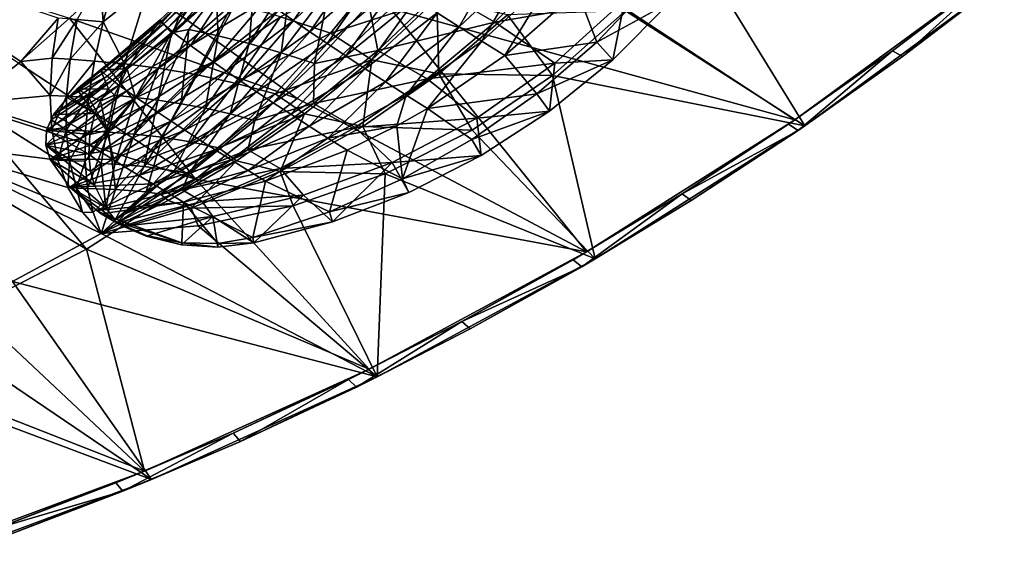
# Model space of a CAD drawing. Header units: metres. Extents: x -1651 to 0, y -1070 to 0.
# Tile 71 of 113: x -281 to 0, y -1017 to -862. Entities that reach past the tile are written whole.
import ezdxf

# ---------------------------------------------------------------- set-up
doc = ezdxf.new("R2010")
doc.units = ezdxf.units.M

msp = doc.modelspace()

# ---------------------------------------------------------------- linework, layer by layer
at = {"layer": 'None'}
for points in [[(-174.997589, -858.442993, -3), (-151.012009, -830.295898, -3), (-59.714558, -890.204834, -3)], [(-59.714558, -890.204834, -3), (-151.012009, -830.295898, -3), (-3, -848.547241, -3)], [(-108.071251, -859.15094), (-56.930256, -891.935608), (-89.866814, -838.217163)], [(-56.930256, -891.935608), (0, -850), (-89.866814, -838.217163)], [(-266.567352, -861.237793, -103.76001), (-281.171082, -873.981567, -103.718391), (-331.571777, -840.637573, -204.657486)], [(-329.35321, -841.471313, -195.074982), (-280.495087, -873.557129, -97.537491), (-269.824982, -861.193176, -101.684715)], [(-280.495087, -873.557129, -97.537491), (-329.35321, -841.471313, -195.074982), (-295.580017, -885.387817, -97.537491)], [(-201.614578, -884.115967, -3), (-266.567352, -861.237793, -103.76001), (-252.555298, -847.828186, -103.796143)], [(-174.997589, -858.442993, -3), (-201.614578, -884.115967, -3), (-252.555298, -847.828186, -103.796143)], [(-206.418121, -860.82019, 7.322062), (-192.171997, -865.495239, 24.172157), (-176.777924, -846.436462, 27.906801)], [(-192.171997, -865.495239, 24.172157), (-161.786331, -855.729248, 44.650078), (-176.777924, -846.436462, 27.906801)], [(-257.872986, -849.788635, -82.656059), (-264.404358, -861.550781, -83.513397), (-256.949768, -862.238525, -64.854446)], [(-253.707901, -850.321106, -72.167458), (-257.872986, -849.788635, -82.656059), (-256.949768, -862.238525, -64.854446)], [(-253.707901, -850.321106, -72.167458), (-256.949768, -862.238525, -64.854446), (-243.985794, -851.840149, -51.256886)], [(-59.714558, -890.204834, -3), (-3, -848.547241, -3), (-31.883169, -870.517822, -45)], [(0, -850), (-56.930256, -891.935608), (-28.991312, -872.116699, -45)], [(-31.883169, -870.517822, -45), (-3, -848.547241, -3), (-3, -848.547241, -45)], [(-28.991312, -872.116699, -45), (-31.883169, -870.517822, -45), (-3, -848.547241, -45)], [(0, -850, -45), (-28.991312, -872.116699, -45), (-3, -848.547241, -45)], [(0, -850, -45), (0, -850), (-28.991312, -872.116699, -45)], [(-243.985794, -851.840149, -51.256886), (-256.949768, -862.238525, -64.854446), (-250.93367, -874.241943, -40.487617)], [(-232.654251, -854.045471, -30.773996), (-243.985794, -851.840149, -51.256886), (-250.93367, -874.241943, -40.487617)], [(-250.93367, -874.241943, -40.487617), (-241.19397, -875.498169, -24.295744), (-232.654251, -854.045471, -30.773996)], [(-241.19397, -875.498169, -24.295744), (-220.023712, -857.018005, -11.118188), (-232.654251, -854.045471, -30.773996)], [(-180.406342, -873.117859, 37.857861), (-161.786331, -855.729248, 44.650078), (-192.171997, -865.495239, 24.172157)], [(-161.786331, -855.729248, 44.650078), (-180.406342, -873.117859, 37.857861), (-161.301987, -877.103149, 39.947395)], [(-141.631668, -860.202332, 46.207027), (-161.786331, -855.729248, 44.650078), (-161.301987, -877.103149, 39.947395)], [(-241.19397, -875.498169, -24.295744), (-230.55278, -877.287048, -8.677725), (-220.023712, -857.018005, -11.118188)], [(-230.55278, -877.287048, -8.677725), (-206.418121, -860.82019, 7.322062), (-220.023712, -857.018005, -11.118188)], [(-201.614578, -884.115967, -3), (-174.997589, -858.442993, -3), (-119.17688, -927.836243, -3)], [(-119.17688, -927.836243, -3), (-174.997589, -858.442993, -3), (-59.714558, -890.204834, -3)], [(-128.830185, -877.554504), (-108.071251, -859.15094), (-141.631668, -860.202332, 46.207027)], [(-56.930256, -891.935608), (-108.071251, -859.15094), (-128.830185, -877.554504)], [(-230.608215, -907.071106, -3), (-281.171082, -873.981567, -103.718391), (-266.567352, -861.237793, -103.76001)], [(-269.824982, -861.193176, -101.684715), (-280.495087, -873.557129, -97.537491), (-271.497009, -872.63855, -88.777641)], [(-269.824982, -861.193176, -101.684715), (-271.497009, -872.63855, -88.777641), (-264.404358, -861.550781, -83.513397)], [(-264.404358, -861.550781, -83.513397), (-271.497009, -872.63855, -88.777641), (-266.397186, -872.927612, -73.105667)], [(-201.614578, -884.115967, -3), (-230.608215, -907.071106, -3), (-266.567352, -861.237793, -103.76001)], [(-256.949768, -862.238525, -64.854446), (-264.404358, -861.550781, -83.513397), (-266.397186, -872.927612, -73.105667)], [(-230.55278, -877.287048, -8.677725), (-219.349976, -879.692566, 6.003364), (-206.418121, -860.82019, 7.322062)], [(-219.349976, -879.692566, 6.003364), (-192.171997, -865.495239, 24.172157), (-206.418121, -860.82019, 7.322062)], [(-161.301987, -877.103149, 39.947395), (-128.830185, -877.554504), (-141.631668, -860.202332, 46.207027)], [(-256.949768, -862.238525, -64.854446), (-266.397186, -872.927612, -73.105667), (-259.441132, -873.42157, -56.882858)], [(-250.93367, -874.241943, -40.487617), (-256.949768, -862.238525, -64.854446), (-259.441132, -873.42157, -56.882858)], [(-219.349976, -879.692566, 6.003364), (-207.93248, -882.785522, 19.393908), (-192.171997, -865.495239, 24.172157)], [(-207.93248, -882.785522, 19.393908), (-180.406342, -873.117859, 37.857861), (-192.171997, -865.495239, 24.172157)], [(-280.495087, -873.557129, -97.537491), (-272.116272, -883.217407, -75.062843), (-271.497009, -872.63855, -88.777641)], [(-271.497009, -872.63855, -88.777641), (-272.116272, -883.217407, -75.062843), (-266.397186, -872.927612, -73.105667)], [(-266.397186, -872.927612, -73.105667), (-272.116272, -883.217407, -75.062843), (-267.455109, -883.463074, -61.984272)], [(-259.441132, -873.42157, -56.882858), (-266.397186, -872.927612, -73.105667), (-267.455109, -883.463074, -61.984272)], [(-199.569305, -888.512085, 29.764565), (-180.406342, -873.117859, 37.857861), (-207.93248, -882.785522, 19.393908)], [(-180.406342, -873.117859, 37.857861), (-199.569305, -888.512085, 29.764565), (-182.934326, -892.099731, 31.946255)], [(-161.301987, -877.103149, 39.947395), (-180.406342, -873.117859, 37.857861), (-182.934326, -892.099731, 31.946255)], [(-61.532616, -891.442749, -45), (-59.714558, -890.204834, -3), (-31.883169, -870.517822, -45)], [(-58.755444, -893.181824, -45), (-61.532616, -891.442749, -45), (-31.883169, -870.517822, -45)], [(-28.991312, -872.116699, -45), (-58.755444, -893.181824, -45), (-31.883169, -870.517822, -45)], [(-56.930256, -891.935608), (-58.755444, -893.181824, -45), (-28.991312, -872.116699, -45)], [(-296.3367, -886.02478, -103.67112), (-281.171082, -873.981567, -103.718391), (-230.608215, -907.071106, -3)], [(-272.116272, -883.217407, -75.062843), (-280.495087, -873.557129, -97.537491), (-295.580017, -885.387817, -97.537491)], [(-259.441132, -873.42157, -56.882858), (-267.455109, -883.463074, -61.984272), (-261.153015, -883.808655, -48.329975)], [(-250.93367, -874.241943, -40.487617), (-259.441132, -873.42157, -56.882858), (-261.153015, -883.808655, -48.329975)], [(-261.153015, -883.808655, -48.329975), (-255.484695, -893.705383, -28.032541), (-250.93367, -874.241943, -40.487617)], [(-255.484695, -893.705383, -28.032541), (-241.19397, -875.498169, -24.295744), (-250.93367, -874.241943, -40.487617)], [(-255.484695, -893.705383, -28.032541), (-248.098099, -894.277771, -16.820398), (-241.19397, -875.498169, -24.295744)], [(-248.098099, -894.277771, -16.820398), (-230.55278, -877.287048, -8.677725), (-241.19397, -875.498169, -24.295744)], [(-248.098099, -894.277771, -16.820398), (-240.196426, -895.15387, -5.936484), (-230.55278, -877.287048, -8.677725)], [(-240.196426, -895.15387, -5.936484), (-219.349976, -879.692566, 6.003364), (-230.55278, -877.287048, -8.677725)], [(-182.934326, -892.099731, 31.946255), (-151.794937, -893.118652), (-161.301987, -877.103149, 39.947395)], [(-151.794937, -893.118652), (-128.830185, -877.554504), (-161.301987, -877.103149, 39.947395)], [(-128.830185, -877.554504), (-151.794937, -893.118652), (-116.631874, -929.821838)], [(-116.631874, -929.821838), (-56.930256, -891.935608), (-128.830185, -877.554504)], [(-240.196426, -895.15387, -5.936484), (-232.081573, -896.415039, 4.329843), (-219.349976, -879.692566, 6.003364)], [(-232.081573, -896.415039, 4.329843), (-207.93248, -882.785522, 19.393908), (-219.349976, -879.692566, 6.003364)], [(-295.580017, -885.387817, -97.537491), (-271.614105, -892.895874, -60.693802), (-272.116272, -883.217407, -75.062843)], [(-272.116272, -883.217407, -75.062843), (-271.614105, -892.895874, -60.693802), (-267.455109, -883.463074, -61.984272)], [(-267.455109, -883.463074, -61.984272), (-271.614105, -892.895874, -60.693802), (-267.53009, -893.112488, -50.265873)], [(-261.153015, -883.808655, -48.329975), (-267.455109, -883.463074, -61.984272), (-267.53009, -893.112488, -50.265873)], [(-267.53009, -893.112488, -50.265873), (-262.059082, -893.348572, -39.27969), (-261.153015, -883.808655, -48.329975)], [(-262.059082, -893.348572, -39.27969), (-255.484695, -893.705383, -28.032541), (-261.153015, -883.808655, -48.329975)], [(-232.081573, -896.415039, 4.329843), (-224.059006, -898.135803, 13.694159), (-207.93248, -882.785522, 19.393908)], [(-230.608215, -907.071106, -3), (-201.614578, -884.115967, -3), (-119.17688, -927.836243, -3)], [(-224.059006, -898.135803, 13.694159), (-199.569305, -888.512085, 29.764565), (-207.93248, -882.785522, 19.393908)], [(-261.701202, -927.090942, -3), (-312.033752, -897.334045, -103.617935), (-296.3367, -886.02478, -103.67112)], [(-311.169434, -896.478638, -97.537491), (-269.93396, -901.65979, -45.835445), (-295.580017, -885.387817, -97.537491)], [(-230.608215, -907.071106, -3), (-261.701202, -927.090942, -3), (-296.3367, -886.02478, -103.67112)], [(-269.93396, -901.65979, -45.835445), (-271.614105, -892.895874, -60.693802), (-295.580017, -885.387817, -97.537491)], [(-219.004425, -901.88269, 20.585922), (-199.569305, -888.512085, 29.764565), (-224.059006, -898.135803, 13.694159)], [(-199.569305, -888.512085, 29.764565), (-219.004425, -901.88269, 20.585922), (-206.487, -904.95459, 22.339333)], [(-182.934326, -892.099731, 31.946255), (-199.569305, -888.512085, 29.764565), (-206.487, -904.95459, 22.339333)], [(-271.614105, -892.895874, -60.693802), (-269.93396, -901.65979, -45.835445), (-267.53009, -893.112488, -50.265873)], [(-206.487, -904.95459, 22.339333), (-176.579773, -905.582092), (-182.934326, -892.099731, 31.946255)], [(-176.579773, -905.582092), (-151.794937, -893.118652), (-182.934326, -892.099731, 31.946255)], [(-119.17688, -927.836243, -3), (-59.714558, -890.204834, -3), (-91.9105, -911.295349, -45)], [(-116.631874, -929.821838), (-89.25428, -913.168457, -45), (-56.930256, -891.935608)], [(-59.714558, -890.204834, -3), (-61.532616, -891.442749, -45), (-91.9105, -911.295349, -45)], [(-61.532616, -891.442749, -45), (-58.755444, -893.181824, -45), (-91.9105, -911.295349, -45)], [(-89.25428, -913.168457, -45), (-58.755444, -893.181824, -45), (-56.930256, -891.935608)], [(-267.53009, -893.112488, -50.265873), (-269.93396, -901.65979, -45.835445), (-266.585724, -901.849731, -38.07806)], [(-267.53009, -893.112488, -50.265873), (-266.585724, -901.849731, -38.07806), (-262.059082, -893.348572, -39.27969)], [(-266.585724, -901.849731, -38.07806), (-262.143433, -902.007019, -29.825529), (-262.059082, -893.348572, -39.27969)], [(-262.059082, -893.348572, -39.27969), (-262.143433, -902.007019, -29.825529), (-255.484695, -893.705383, -28.032541)], [(-262.143433, -902.007019, -29.825529), (-261.407166, -909.764282, -20.065058), (-255.484695, -893.705383, -28.032541)], [(-261.407166, -909.764282, -20.065058), (-253.472839, -910.030945, -8.619189), (-255.484695, -893.705383, -28.032541)], [(-255.484695, -893.705383, -28.032541), (-253.472839, -910.030945, -8.619189), (-248.098099, -894.277771, -16.820398)], [(-253.472839, -910.030945, -8.619189), (-240.196426, -895.15387, -5.936484), (-248.098099, -894.277771, -16.820398)], [(-240.196426, -895.15387, -5.936484), (-253.472839, -910.030945, -8.619189), (-244.756363, -910.754456, 2.32676)], [(-240.196426, -895.15387, -5.936484), (-244.756363, -910.754456, 2.32676), (-232.081573, -896.415039, 4.329843)], [(-151.794937, -893.118652), (-176.579773, -905.582092), (-116.631874, -929.821838)], [(-58.755444, -893.181824, -45), (-89.25428, -913.168457, -45), (-91.9105, -911.295349, -45)], [(-261.701202, -927.090942, -3), (-294.596497, -943.986816, -3), (-312.033752, -897.334045, -103.617935)], [(-282.868469, -936.306519), (-257.580994, -922.554626), (-311.169434, -896.478638, -97.537491)], [(-311.169434, -896.478638, -97.537491), (-257.580994, -922.554626), (-262.916229, -916.467041, -15.326442)], [(-262.916229, -916.467041, -15.326442), (-267.039154, -909.511475, -30.657257), (-311.169434, -896.478638, -97.537491)], [(-267.039154, -909.511475, -30.657257), (-269.93396, -901.65979, -45.835445), (-311.169434, -896.478638, -97.537491)], [(-244.756363, -910.754456, 2.32676), (-224.059006, -898.135803, 13.694159), (-232.081573, -896.415039, 4.329843)], [(-224.059006, -898.135803, 13.694159), (-244.756363, -910.754456, 2.32676), (-240.586197, -911.41748, 7.193789)], [(-240.586197, -911.41748, 7.193789), (-219.004425, -901.88269, 20.585922), (-224.059006, -898.135803, 13.694159)], [(-269.93396, -901.65979, -45.835445), (-267.039154, -909.511475, -30.657257), (-266.585724, -901.849731, -38.07806)], [(-266.585724, -901.849731, -38.07806), (-267.039154, -909.511475, -30.657257), (-264.604797, -909.664978, -25.552847)], [(-266.585724, -901.849731, -38.07806), (-264.604797, -909.664978, -25.552847), (-262.143433, -902.007019, -29.825529)], [(-264.604797, -909.664978, -25.552847), (-261.407166, -909.764282, -20.065058), (-262.143433, -902.007019, -29.825529)], [(-238.46109, -913.211792, 10.548858), (-219.004425, -901.88269, 20.585922), (-240.586197, -911.41748, 7.193789)], [(-219.004425, -901.88269, 20.585922), (-238.46109, -913.211792, 10.548858), (-231.853775, -915.344482, 11.359825)], [(-206.487, -904.95459, 22.339333), (-219.004425, -901.88269, 20.585922), (-231.853775, -915.344482, 11.359825)], [(-231.853775, -915.344482, 11.359825), (-202.768341, -914.735352), (-206.487, -904.95459, 22.339333)], [(-202.768341, -914.735352), (-176.579773, -905.582092), (-206.487, -904.95459, 22.339333)], [(-176.579773, -905.582092), (-202.768341, -914.735352), (-178.817337, -963.476196)], [(-116.631874, -929.821838), (-176.579773, -905.582092), (-178.817337, -963.476196)], [(-267.039154, -909.511475, -30.657257), (-262.916229, -916.467041, -15.326442), (-264.604797, -909.664978, -25.552847)], [(-264.604797, -909.664978, -25.552847), (-262.916229, -916.467041, -15.326442), (-259.871033, -916.612732, -10.094139)], [(-264.604797, -909.664978, -25.552847), (-259.871033, -916.612732, -10.094139), (-261.407166, -909.764282, -20.065058)], [(-181.101669, -961.260925, -3), (-261.701202, -927.090942, -3), (-230.608215, -907.071106, -3)], [(-119.17688, -927.836243, -3), (-181.101669, -961.260925, -3), (-230.608215, -907.071106, -3)], [(-259.871033, -916.612732, -10.094139), (-253.472839, -910.030945, -8.619189), (-261.407166, -909.764282, -20.065058)], [(-259.871033, -916.612732, -10.094139), (-257.580994, -922.554626), (-253.472839, -910.030945, -8.619189)], [(-253.472839, -910.030945, -8.619189), (-257.580994, -922.554626), (-244.756363, -910.754456, 2.32676)], [(-244.756363, -910.754456, 2.32676), (-257.580994, -922.554626), (-240.586197, -911.41748, 7.193789)], [(-257.580994, -922.554626), (-238.46109, -913.211792, 10.548858), (-240.586197, -911.41748, 7.193789)], [(-119.17688, -927.836243, -3), (-91.9105, -911.295349, -45), (-122.978065, -930.050293, -45)], [(-120.448746, -932.051025, -45), (-122.978065, -930.050293, -45), (-91.9105, -911.295349, -45)], [(-91.9105, -911.295349, -45), (-89.25428, -913.168457, -45), (-120.448746, -932.051025, -45)], [(-231.853775, -915.344482, 11.359825), (-238.46109, -913.211792, 10.548858), (-257.580994, -922.554626)], [(-257.580994, -922.554626), (-229.920792, -920.424683), (-231.853775, -915.344482, 11.359825)], [(-229.920792, -920.424683), (-202.768341, -914.735352), (-231.853775, -915.344482, 11.359825)], [(-178.817337, -963.476196), (-202.768341, -914.735352), (-229.920792, -920.424683)], [(-116.631874, -929.821838), (-120.448746, -932.051025, -45), (-89.25428, -913.168457, -45)], [(-262.916229, -916.467041, -15.326442), (-257.580994, -922.554626), (-259.871033, -916.612732, -10.094139)], [(-178.817337, -963.476196), (-229.920792, -920.424683), (-257.580994, -922.554626)], [(-282.868469, -936.306519), (-178.817337, -963.476196), (-257.580994, -922.554626)], [(-245.191788, -990.318604, -3), (-294.596497, -943.986816, -3), (-261.701202, -927.090942, -3)], [(-181.101669, -961.260925, -3), (-245.191788, -990.318604, -3), (-261.701202, -927.090942, -3)], [(-181.101669, -961.260925, -3), (-119.17688, -927.836243, -3), (-154.695663, -947.683655, -45)], [(-154.695663, -947.683655, -45), (-119.17688, -927.836243, -3), (-122.978065, -930.050293, -45)], [(-178.817337, -963.476196), (-152.298904, -949.805237, -45), (-116.631874, -929.821838)], [(-154.695663, -947.683655, -45), (-122.978065, -930.050293, -45), (-120.448746, -932.051025, -45)], [(-152.298904, -949.805237, -45), (-154.695663, -947.683655, -45), (-120.448746, -932.051025, -45)], [(-152.298904, -949.805237, -45), (-120.448746, -932.051025, -45), (-116.631874, -929.821838)], [(-309.144989, -948.084961), (-243.187164, -992.736694), (-282.868469, -936.306519)], [(-243.187164, -992.736694), (-178.817337, -963.476196), (-282.868469, -936.306519)], [(-294.596497, -943.986816, -3), (-245.191788, -990.318604, -3), (-328.980316, -957.600159, -3)], [(-243.187164, -992.736694), (-309.144989, -948.084961), (-336.247925, -957.815491)], [(-187.022827, -964.172913, -45), (-181.101669, -961.260925, -3), (-154.695663, -947.683655, -45)], [(-184.763947, -966.408386, -45), (-187.022827, -964.172913, -45), (-154.695663, -947.683655, -45)], [(-152.298904, -949.805237, -45), (-184.763947, -966.408386, -45), (-154.695663, -947.683655, -45)], [(-178.817337, -963.476196), (-184.763947, -966.408386, -45), (-152.298904, -949.805237, -45)], [(-309.431366, -1017.46228), (-243.187164, -992.736694), (-336.247925, -957.815491)], [(-245.191788, -990.318604, -3), (-311.139709, -1014.869812, -3), (-328.980316, -957.600159, -3)], [(-245.191788, -990.318604, -3), (-181.101669, -961.260925, -3), (-219.918289, -979.49707, -45)], [(-181.101669, -961.260925, -3), (-187.022827, -964.172913, -45), (-219.918289, -979.49707, -45)], [(-243.187164, -992.736694), (-217.802292, -981.839233, -45), (-178.817337, -963.476196)], [(-217.802292, -981.839233, -45), (-219.918289, -979.49707, -45), (-187.022827, -964.172913, -45)], [(-217.802292, -981.839233, -45), (-184.763947, -966.408386, -45), (-178.817337, -963.476196)], [(-184.763947, -966.408386, -45), (-217.802292, -981.839233, -45), (-187.022827, -964.172913, -45)], [(-245.191788, -990.318604, -3), (-219.918289, -979.49707, -45), (-253.340088, -993.636597, -45)], [(-251.371643, -996.078003, -45), (-253.340088, -993.636597, -45), (-219.918289, -979.49707, -45)], [(-217.802292, -981.839233, -45), (-251.371643, -996.078003, -45), (-219.918289, -979.49707, -45)], [(-243.187164, -992.736694), (-251.371643, -996.078003, -45), (-217.802292, -981.839233, -45)], [(-311.139709, -1014.869812, -3), (-245.191788, -990.318604, -3), (-287.245575, -1006.573364, -45)], [(-287.245575, -1006.573364, -45), (-245.191788, -990.318604, -3), (-253.340088, -993.636597, -45)], [(-309.431366, -1017.46228), (-285.428986, -1009.106506, -45), (-243.187164, -992.736694)], [(-253.340088, -993.636597, -45), (-251.371643, -996.078003, -45), (-287.245575, -1006.573364, -45)], [(-285.428986, -1009.106506, -45), (-251.371643, -996.078003, -45), (-243.187164, -992.736694)], [(-251.371643, -996.078003, -45), (-285.428986, -1009.106506, -45), (-287.245575, -1006.573364, -45)]]:
    msp.add_3dface(points, dxfattribs=at)
at = {"layer": 'None012'}
for points in [[(-206.966568, -858.891907, 36.783169), (-202.721481, -861.86853, 41.831875), (-188.817932, -841.681335, 48.66264)], [(-188.817932, -841.681335, 48.66264), (-202.721481, -861.86853, 41.831875), (-184.155579, -844.871094, 53.923374)], [(-142.341125, -840.787659, 78.767548), (-161.739929, -859.656311, 69.501335), (-155.444199, -863.683655, 71.901772)], [(-135.593079, -844.997131, 80.992767), (-142.341125, -840.787659, 78.767548), (-155.444199, -863.683655, 71.901772)], [(-202.721481, -861.86853, 41.831875), (-198.09024, -865.058472, 46.446766), (-184.155579, -844.871094, 53.923374)], [(-184.155579, -844.871094, 53.923374), (-198.09024, -865.058472, 46.446766), (-179.069534, -848.296936, 58.668541)], [(-145.322067, -862.359558, 44.885761), (-160.802902, -853.383423, 44.755642), (-127.478172, -844.153992, 49.586765)], [(-135.593079, -844.997131, 80.992767), (-155.444199, -863.683655, 71.901772), (-148.980011, -867.768433, 73.67321)], [(-128.684204, -849.273804, 82.492859), (-135.593079, -844.997131, 80.992767), (-148.980011, -867.768433, 73.67321)], [(-127.478172, -844.153992, 49.586765), (-108.217659, -855.917725, 2.499999), (-145.322067, -862.359558, 44.885761)], [(-240.469391, -862.133911, -19.206041), (-223.577774, -845.662476, -14.900948), (-240.705093, -861.722168, -25.833727)], [(-240.705093, -861.722168, -25.833727), (-223.577774, -845.662476, -14.900948), (-237.523148, -865.421204, -26.775625)], [(-223.377045, -846.106812, -7.727904), (-223.577774, -845.662476, -14.900948), (-240.469391, -862.133911, -19.206041)], [(-240.469391, -862.133911, -19.206041), (-239.739227, -862.881836, -12.677719), (-223.377045, -846.106812, -7.727904)], [(-239.739227, -862.881836, -12.677719), (-222.614136, -846.927185, -0.669967), (-223.377045, -846.106812, -7.727904)], [(-239.739227, -862.881836, -12.677719), (-238.522507, -863.953796, -6.284277), (-222.614136, -846.927185, -0.669967)], [(-238.522507, -863.953796, -6.284277), (-221.29689, -848.111389, 6.227203), (-222.614136, -846.927185, -0.669967)], [(-223.577774, -845.662476, -14.900948), (-224.80098, -854.263916, -18.544022), (-237.523148, -865.421204, -26.775625)], [(-224.157715, -866.280518, -8.320248), (-224.80098, -854.263916, -18.544022), (-213.417542, -846.098755, -10.041193)], [(-224.157715, -866.280518, -8.320248), (-213.417542, -846.098755, -10.041193), (-215.355179, -868.467041, 3.464032)], [(-215.355179, -868.467041, 3.464032), (-213.417542, -846.098755, -10.041193), (-203.265411, -849.272278, 3.988795)], [(-238.522507, -863.953796, -6.284277), (-236.830307, -865.335876, -0.060707), (-221.29689, -848.111389, 6.227203)], [(-236.830307, -865.335876, -0.060707), (-219.437515, -849.644653, 12.918717), (-221.29689, -848.111389, 6.227203)], [(-232.079346, -868.96582, 11.741433), (-219.437515, -849.644653, 12.918717), (-236.830307, -865.335876, -0.060707)], [(-214.161911, -853.687805, 25.511869), (-219.437515, -849.644653, 12.918717), (-232.079346, -868.96582, 11.741433)], [(-206.180679, -871.076721, 14.712367), (-215.355179, -868.467041, 3.464032), (-203.265411, -849.272278, 3.988795)], [(-203.265411, -849.272278, 3.988795), (-192.511047, -852.959595, 17.399239), (-206.180679, -871.076721, 14.712367)], [(-198.09024, -865.058472, 46.446766), (-193.110718, -868.432373, 50.600407), (-179.069534, -848.296936, 58.668541)], [(-179.069534, -848.296936, 58.668541), (-193.110718, -868.432373, 50.600407), (-173.605286, -851.92627, 62.86462)], [(-148.980011, -867.768433, 73.67321), (-142.404343, -871.87146, 74.810493), (-128.684204, -849.273804, 82.492859)], [(-142.404343, -871.87146, 74.810493), (-121.680069, -853.575989, 83.261292), (-128.684204, -849.273804, 82.492859)], [(-192.511047, -852.959595, 17.399239), (-196.691269, -874.163452, 25.328386), (-206.180679, -871.076721, 14.712367)], [(-181.179596, -857.211609, 30.10371), (-196.691269, -874.163452, 25.328386), (-192.511047, -852.959595, 17.399239)], [(-193.110718, -868.432373, 50.600407), (-187.823425, -871.959229, 54.269287), (-173.605286, -851.92627, 62.86462)], [(-173.605286, -851.92627, 62.86462), (-187.823425, -871.959229, 54.269287), (-167.811569, -855.724731, 66.483208)], [(-160.802902, -853.383423, 44.755642), (-178.619888, -870.373047, 38.398468), (-181.179596, -857.211609, 30.10371)], [(-178.619888, -870.373047, 38.398468), (-160.802902, -853.383423, 44.755642), (-145.322067, -862.359558, 44.885761)], [(-142.404343, -871.87146, 74.810493), (-116.231453, -867.998352, 80.50219), (-121.680069, -853.575989, 83.261292)], [(-116.231453, -867.998352, 80.50219), (-100.707863, -851.731079, 85.998833), (-121.680069, -853.575989, 83.261292)], [(-95.255707, -856.618958, 2.5), (-100.707863, -851.731079, 85.998833), (-116.231453, -867.998352, 80.50219)], [(-237.523148, -865.421204, -26.775625), (-224.80098, -854.263916, -18.544022), (-232.53154, -864.471741, -20.561613)], [(-224.80098, -854.263916, -18.544022), (-224.157715, -866.280518, -8.320248), (-232.53154, -864.471741, -20.561613)], [(-210.790588, -856.156372, 31.331715), (-214.161911, -853.687805, 25.511869), (-232.079346, -868.96582, 11.741433)], [(-232.079346, -868.96582, 11.741433), (-225.635788, -873.625488, 22.471476), (-210.790588, -856.156372, 31.331715)], [(-225.635788, -873.625488, 22.471476), (-206.966568, -858.891907, 36.783169), (-210.790588, -856.156372, 31.331715)], [(-187.823425, -871.959229, 54.269287), (-182.271179, -875.606873, 57.434101), (-167.811569, -855.724731, 66.483208)], [(-167.811569, -855.724731, 66.483208), (-182.271179, -875.606873, 57.434101), (-161.739929, -859.656311, 69.501335)], [(-108.217659, -855.917725, 2.499999), (-128.173615, -874.074463, 2.499999), (-145.322067, -862.359558, 44.885761)], [(-108.217659, -855.917725, 2.499999), (-111.661171, -873.06311, 2.5), (-128.173615, -874.074463, 2.499999)], [(-95.255707, -856.618958, 2.5), (-111.661171, -873.06311, 2.5), (-108.217659, -855.917725, 2.499999)], [(-206.966568, -858.891907, 36.783169), (-225.635788, -873.625488, 22.471476), (-221.838318, -876.288696, 27.361547)], [(-202.721481, -861.86853, 41.831875), (-206.966568, -858.891907, 36.783169), (-221.838318, -876.288696, 27.361547)], [(-178.619888, -870.373047, 38.398468), (-196.691269, -874.163452, 25.328386), (-181.179596, -857.211609, 30.10371)], [(-111.661171, -873.06311, 2.5), (-95.255707, -856.618958, 2.5), (-116.231453, -867.998352, 80.50219)], [(-254.414078, -873.248535, -36.36512), (-240.469391, -862.133911, -19.206041), (-240.705093, -861.722168, -25.833727)], [(-254.414078, -873.248535, -36.36512), (-240.705093, -861.722168, -25.833727), (-250.15802, -875.685303, -36.36512)], [(-240.705093, -861.722168, -25.833727), (-237.523148, -865.421204, -26.775625), (-250.15802, -875.685303, -36.36512)], [(-202.721481, -861.86853, 41.831875), (-221.838318, -876.288696, 27.361547), (-217.693665, -879.143127, 31.9004)], [(-198.09024, -865.058472, 46.446766), (-202.721481, -861.86853, 41.831875), (-217.693665, -879.143127, 31.9004)], [(-182.271179, -875.606873, 57.434101), (-176.498734, -879.341797, 60.079956), (-161.739929, -859.656311, 69.501335)], [(-161.739929, -859.656311, 69.501335), (-176.498734, -879.341797, 60.079956), (-155.444199, -863.683655, 71.901772)], [(-257.553528, -876.224121, -33.055622), (-240.469391, -862.133911, -19.206041), (-254.414078, -873.248535, -36.36512)], [(-257.553528, -876.224121, -33.055622), (-256.908142, -876.828735, -26.992197), (-240.469391, -862.133911, -19.206041)], [(-256.908142, -876.828735, -26.992197), (-239.739227, -862.881836, -12.677719), (-240.469391, -862.133911, -19.206041)], [(-256.908142, -876.828735, -26.992197), (-255.840652, -877.711182, -21.02965), (-239.739227, -862.881836, -12.677719)], [(-255.840652, -877.711182, -21.02965), (-238.522507, -863.953796, -6.284277), (-239.739227, -862.881836, -12.677719)], [(-255.840652, -877.711182, -21.02965), (-254.360657, -878.859985, -15.195643), (-238.522507, -863.953796, -6.284277)], [(-254.360657, -878.859985, -15.195643), (-236.830307, -865.335876, -0.060707), (-238.522507, -863.953796, -6.284277)], [(-237.523148, -865.421204, -26.775625), (-232.53154, -864.471741, -20.561613), (-241.394012, -884.572937, -15.477779)], [(-241.394012, -884.572937, -15.477779), (-232.53154, -864.471741, -20.561613), (-234.729034, -885.586487, -6.249578)], [(-232.53154, -864.471741, -20.561613), (-224.157715, -866.280518, -8.320248), (-234.729034, -885.586487, -6.249578)], [(-164.625168, -878.477478, 38.590614), (-178.619888, -870.373047, 38.398468), (-145.322067, -862.359558, 44.885761)], [(-176.498734, -879.341797, 60.079956), (-170.552444, -883.129883, 62.196568), (-155.444199, -863.683655, 71.901772)], [(-155.444199, -863.683655, 71.901772), (-170.552444, -883.129883, 62.196568), (-148.980011, -867.768433, 73.67321)], [(-145.322067, -862.359558, 44.885761), (-128.173615, -874.074463, 2.499999), (-164.625168, -878.477478, 38.590614)], [(-254.360657, -878.859985, -15.195643), (-252.479843, -880.262329, -9.517316), (-236.830307, -865.335876, -0.060707)], [(-252.479843, -880.262329, -9.517316), (-232.079346, -868.96582, 11.741433), (-236.830307, -865.335876, -0.060707)], [(-250.15802, -875.685303, -36.36512), (-237.523148, -865.421204, -26.775625), (-247.766891, -883.783447, -24.970869)], [(-247.766891, -883.783447, -24.970869), (-237.523148, -865.421204, -26.775625), (-241.394012, -884.572937, -15.477779)], [(-234.729034, -885.586487, -6.249578), (-224.157715, -866.280518, -8.320248), (-227.842224, -886.861328, 2.648139)], [(-224.157715, -866.280518, -8.320248), (-215.355179, -868.467041, 3.464032), (-227.842224, -886.861328, 2.648139)], [(-213.232208, -882.163757, 36.065224), (-198.09024, -865.058472, 46.446766), (-217.693665, -879.143127, 31.9004)], [(-193.110718, -868.432373, 50.600407), (-198.09024, -865.058472, 46.446766), (-213.232208, -882.163757, 36.065224)], [(-252.479843, -880.262329, -9.517316), (-250.212112, -881.904297, -4.021083), (-232.079346, -868.96582, 11.741433)], [(-250.212112, -881.904297, -4.021083), (-247.57338, -883.770752, 1.267565), (-232.079346, -868.96582, 11.741433)], [(-232.079346, -868.96582, 11.741433), (-247.57338, -883.770752, 1.267565), (-225.635788, -873.625488, 22.471476)], [(-227.842224, -886.861328, 2.648139), (-215.355179, -868.467041, 3.464032), (-220.80452, -888.440063, 11.139719)], [(-215.355179, -868.467041, 3.464032), (-206.180679, -871.076721, 14.712367), (-220.80452, -888.440063, 11.139719)], [(-193.110718, -868.432373, 50.600407), (-213.232208, -882.163757, 36.065224), (-208.486343, -885.324524, 39.835976)], [(-187.823425, -871.959229, 54.269287), (-193.110718, -868.432373, 50.600407), (-208.486343, -885.324524, 39.835976)], [(-196.999176, -885.513733, 30.79339), (-178.619888, -870.373047, 38.398468), (-164.625168, -878.477478, 38.590614)], [(-196.691269, -874.163452, 25.328386), (-178.619888, -870.373047, 38.398468), (-196.999176, -885.513733, 30.79339)], [(-170.552444, -883.129883, 62.196568), (-164.479813, -886.936096, 63.778385), (-148.980011, -867.768433, 73.67321)], [(-148.980011, -867.768433, 73.67321), (-164.479813, -886.936096, 63.778385), (-142.404343, -871.87146, 74.810493)], [(-133.315826, -882.734741, 72.837486), (-116.231453, -867.998352, 80.50219), (-142.404343, -871.87146, 74.810493)], [(-111.661171, -873.06311, 2.5), (-116.231453, -867.998352, 80.50219), (-133.315826, -882.734741, 72.837486)], [(-220.80452, -888.440063, 11.139719), (-206.180679, -871.076721, 14.712367), (-213.692154, -890.372498, 19.134396)], [(-206.180679, -871.076721, 14.712367), (-196.691269, -874.163452, 25.328386), (-213.692154, -890.372498, 19.134396)], [(-208.486343, -885.324524, 39.835976), (-203.490356, -888.598145, 43.195572), (-187.823425, -871.959229, 54.269287)], [(-203.490356, -888.598145, 43.195572), (-182.271179, -875.606873, 57.434101), (-187.823425, -871.959229, 54.269287)], [(-164.479813, -886.936096, 63.778385), (-133.315826, -882.734741, 72.837486), (-142.404343, -871.87146, 74.810493)], [(-129.697556, -887.700012, 2.5), (-111.661171, -873.06311, 2.5), (-133.315826, -882.734741, 72.837486)], [(-111.661171, -873.06311, 2.5), (-129.697556, -887.700012, 2.5), (-128.173615, -874.074463, 2.499999)], [(-257.764832, -875.930115, -38.455944), (-264.523041, -881.4729, -39.397076), (-257.553528, -876.224121, -33.055622)], [(-257.764832, -875.930115, -38.455944), (-255.455811, -881.303162, -39.343838), (-264.523041, -881.4729, -39.397076)], [(-257.764832, -875.930115, -38.455944), (-257.553528, -876.224121, -33.055622), (-254.414078, -873.248535, -36.36512)], [(-254.414078, -873.248535, -36.36512), (-250.15802, -875.685303, -36.36512), (-257.764832, -875.930115, -38.455944)], [(-250.15802, -875.685303, -36.36512), (-255.455811, -881.303162, -39.343838), (-257.764832, -875.930115, -38.455944)], [(-253.773682, -883.183838, -34.668797), (-255.455811, -881.303162, -39.343838), (-250.15802, -875.685303, -36.36512)], [(-253.773682, -883.183838, -34.668797), (-250.15802, -875.685303, -36.36512), (-247.766891, -883.783447, -24.970869)], [(-247.57338, -883.770752, 1.267565), (-244.581573, -885.845337, 6.324252), (-225.635788, -873.625488, 22.471476)], [(-225.635788, -873.625488, 22.471476), (-244.581573, -885.845337, 6.324252), (-241.256546, -888.110718, 11.125896)], [(-225.635788, -873.625488, 22.471476), (-241.256546, -888.110718, 11.125896), (-221.838318, -876.288696, 27.361547)], [(-213.692154, -890.372498, 19.134396), (-196.691269, -874.163452, 25.328386), (-196.999176, -885.513733, 30.79339)], [(-182.271179, -875.606873, 57.434101), (-203.490356, -888.598145, 43.195572), (-198.28006, -891.956543, 46.13007)], [(-176.498734, -879.341797, 60.079956), (-182.271179, -875.606873, 57.434101), (-198.28006, -891.956543, 46.13007)], [(-128.173615, -874.074463, 2.499999), (-150.456741, -889.673401, 2.499999), (-164.625168, -878.477478, 38.590614)], [(-128.173615, -874.074463, 2.499999), (-129.697556, -887.700012, 2.5), (-150.456741, -889.673401, 2.499999)], [(-267.134247, -883.876343, -38.434753), (-271.1203, -888.631226, -34.430923), (-255.840652, -877.711182, -21.02965)], [(-271.1203, -888.631226, -34.430923), (-254.360657, -878.859985, -15.195643), (-255.840652, -877.711182, -21.02965)], [(-264.523041, -881.4729, -39.397076), (-267.134247, -883.876343, -38.434753), (-256.908142, -876.828735, -26.992197)], [(-267.134247, -883.876343, -38.434753), (-255.840652, -877.711182, -21.02965), (-256.908142, -876.828735, -26.992197)], [(-264.523041, -881.4729, -39.397076), (-256.908142, -876.828735, -26.992197), (-257.553528, -876.224121, -33.055622)], [(-221.838318, -876.288696, 27.361547), (-241.256546, -888.110718, 11.125896), (-237.619919, -890.548523, 15.650879)], [(-217.693665, -879.143127, 31.9004), (-221.838318, -876.288696, 27.361547), (-237.619919, -890.548523, 15.650879)], [(-185.110748, -892.400513, 30.935856), (-196.999176, -885.513733, 30.79339), (-164.625168, -878.477478, 38.590614)], [(-164.625168, -878.477478, 38.590614), (-150.456741, -889.673401, 2.499999), (-185.110748, -892.400513, 30.935856)], [(-254.360657, -878.859985, -15.195643), (-271.1203, -888.631226, -34.430923), (-271.781281, -890.207336, -32.059067)], [(-271.781281, -890.207336, -32.059067), (-270.238342, -891.251892, -26.597507), (-254.360657, -878.859985, -15.195643)], [(-270.238342, -891.251892, -26.597507), (-252.479843, -880.262329, -9.517316), (-254.360657, -878.859985, -15.195643)], [(-270.238342, -891.251892, -26.597507), (-268.3573, -892.499695, -21.26911), (-252.479843, -880.262329, -9.517316)], [(-268.3573, -892.499695, -21.26911), (-250.212112, -881.904297, -4.021083), (-252.479843, -880.262329, -9.517316)], [(-259.324921, -888.347534, -38.434753), (-267.134247, -883.876343, -38.434753), (-264.523041, -881.4729, -39.397076)], [(-255.455811, -881.303162, -39.343838), (-257.743256, -884.876587, -39.448067), (-264.523041, -881.4729, -39.397076)], [(-264.523041, -881.4729, -39.397076), (-257.743256, -884.876587, -39.448067), (-259.324921, -888.347534, -38.434753)], [(-257.743256, -884.876587, -39.448067), (-255.455811, -881.303162, -39.343838), (-253.773682, -883.183838, -34.668797)], [(-233.695053, -893.139282, 19.879211), (-217.693665, -879.143127, 31.9004), (-237.619919, -890.548523, 15.650879)], [(-233.695053, -893.139282, 19.879211), (-213.232208, -882.163757, 36.065224), (-217.693665, -879.143127, 31.9004)], [(-192.892654, -895.370911, 48.628784), (-176.498734, -879.341797, 60.079956), (-198.28006, -891.956543, 46.13007)], [(-170.552444, -883.129883, 62.196568), (-176.498734, -879.341797, 60.079956), (-192.892654, -895.370911, 48.628784)], [(-267.134247, -883.876343, -38.434753), (-259.324921, -888.347534, -38.434753), (-271.1203, -888.631226, -34.430923)], [(-268.3573, -892.499695, -21.26911), (-266.149353, -893.94104, -16.096426), (-250.212112, -881.904297, -4.021083)], [(-266.149353, -893.94104, -16.096426), (-247.57338, -883.770752, 1.267565), (-250.212112, -881.904297, -4.021083)], [(-263.627319, -895.56543, -11.101349), (-247.57338, -883.770752, 1.267565), (-266.149353, -893.94104, -16.096426)], [(-244.581573, -885.845337, 6.324252), (-247.57338, -883.770752, 1.267565), (-263.627319, -895.56543, -11.101349)], [(-255.974396, -893.187988, -27.973606), (-257.743256, -884.876587, -39.448067), (-253.773682, -883.183838, -34.668797)], [(-253.773682, -883.183838, -34.668797), (-247.766891, -883.783447, -24.970869), (-255.974396, -893.187988, -27.973606)], [(-247.766891, -883.783447, -24.970869), (-253.61731, -902.807495, -14.929049), (-255.974396, -893.187988, -27.973606)], [(-253.61731, -902.807495, -14.929049), (-247.766891, -883.783447, -24.970869), (-241.394012, -884.572937, -15.477779)], [(-213.232208, -882.163757, 36.065224), (-233.695053, -893.139282, 19.879211), (-229.506821, -895.862671, 23.792681)], [(-208.486343, -885.324524, 39.835976), (-213.232208, -882.163757, 36.065224), (-229.506821, -895.862671, 23.792681)], [(-192.892654, -895.370911, 48.628784), (-173.264832, -891.902893, 58.928638), (-170.552444, -883.129883, 62.196568)], [(-173.264832, -891.902893, 58.928638), (-164.479813, -886.936096, 63.778385), (-170.552444, -883.129883, 62.196568)], [(-151.824142, -895.792114, 63.034916), (-133.315826, -882.734741, 72.837486), (-164.479813, -886.936096, 63.778385)], [(-129.697556, -887.700012, 2.5), (-133.315826, -882.734741, 72.837486), (-151.824142, -895.792114, 63.034916)], [(-260.805237, -897.361633, -6.304974), (-244.581573, -885.845337, 6.324252), (-263.627319, -895.56543, -11.101349)], [(-244.581573, -885.845337, 6.324252), (-260.805237, -897.361633, -6.304974), (-241.256546, -888.110718, 11.125896)], [(-255.974396, -893.187988, -27.973606), (-259.324921, -888.347534, -38.434753), (-257.743256, -884.876587, -39.448067)], [(-245.293991, -903.489929, -3.816545), (-253.61731, -902.807495, -14.929049), (-241.394012, -884.572937, -15.477779)], [(-245.293991, -903.489929, -3.816545), (-241.394012, -884.572937, -15.477779), (-234.729034, -885.586487, -6.249578)], [(-227.842224, -886.861328, 2.648139), (-245.293991, -903.489929, -3.816545), (-234.729034, -885.586487, -6.249578)], [(-236.752365, -904.711487, 6.564429), (-245.293991, -903.489929, -3.816545), (-227.842224, -886.861328, 2.648139)], [(-220.80452, -888.440063, 11.139719), (-236.752365, -904.711487, 6.564429), (-227.842224, -886.861328, 2.648139)], [(-229.506821, -895.862671, 23.792681), (-225.081558, -898.697754, 27.374981), (-208.486343, -885.324524, 39.835976)], [(-225.081558, -898.697754, 27.374981), (-203.490356, -888.598145, 43.195572), (-208.486343, -885.324524, 39.835976)], [(-215.700058, -898.764526, 22.132591), (-196.999176, -885.513733, 30.79339), (-185.110748, -892.400513, 30.935856)], [(-196.999176, -885.513733, 30.79339), (-215.700058, -898.764526, 22.132591), (-213.692154, -890.372498, 19.134396)], [(-171.600281, -907.046387, 51.149139), (-164.479813, -886.936096, 63.778385), (-173.264832, -891.902893, 58.928638)], [(-171.600281, -907.046387, 51.149139), (-151.824142, -895.792114, 63.034916), (-164.479813, -886.936096, 63.778385)], [(-271.1203, -888.631226, -34.430923), (-273.107269, -893.144348, -28.906113), (-271.781281, -890.207336, -32.059067)], [(-271.1203, -888.631226, -34.430923), (-260.769226, -894.404663, -34.283417), (-273.107269, -893.144348, -28.906113)], [(-259.324921, -888.347534, -38.434753), (-260.769226, -894.404663, -34.283417), (-271.1203, -888.631226, -34.430923)], [(-241.256546, -888.110718, 11.125896), (-260.805237, -897.361633, -6.304974), (-257.698608, -899.317566, -1.727504)], [(-260.769226, -894.404663, -34.283417), (-259.324921, -888.347534, -38.434753), (-255.974396, -893.187988, -27.973606)], [(-241.256546, -888.110718, 11.125896), (-257.698608, -899.317566, -1.727504), (-237.619919, -890.548523, 15.650879)], [(-232.561661, -905.603516, 11.335763), (-236.752365, -904.711487, 6.564429), (-220.80452, -888.440063, 11.139719)], [(-213.692154, -890.372498, 19.134396), (-232.561661, -905.603516, 11.335763), (-220.80452, -888.440063, 11.139719)], [(-203.490356, -888.598145, 43.195572), (-225.081558, -898.697754, 27.374981), (-220.446869, -901.622559, 30.611841)], [(-198.28006, -891.956543, 46.13007), (-203.490356, -888.598145, 43.195572), (-220.446869, -901.622559, 30.611841)], [(-150.456741, -889.673401, 2.499999), (-174.548752, -902.300293, 2.499999), (-185.110748, -892.400513, 30.935856)], [(-150.456741, -889.673401, 2.499999), (-149.166763, -900.368835, 2.5), (-174.548752, -902.300293, 2.499999)], [(-149.166763, -900.368835, 2.5), (-129.697556, -887.700012, 2.5), (-151.824142, -895.792114, 63.034916)], [(-129.697556, -887.700012, 2.5), (-149.166763, -900.368835, 2.5), (-150.456741, -889.673401, 2.499999)], [(-273.107269, -893.144348, -28.906113), (-273.323578, -897.41449, -22.844532), (-268.3573, -892.499695, -21.26911)], [(-273.323578, -897.41449, -22.844532), (-266.149353, -893.94104, -16.096426), (-268.3573, -892.499695, -21.26911)], [(-271.781281, -890.207336, -32.059067), (-273.107269, -893.144348, -28.906113), (-270.238342, -891.251892, -26.597507)], [(-273.107269, -893.144348, -28.906113), (-268.3573, -892.499695, -21.26911), (-270.238342, -891.251892, -26.597507)], [(-237.619919, -890.548523, 15.650879), (-257.698608, -899.317566, -1.727504), (-254.324203, -901.420349, 2.611864)], [(-254.324203, -901.420349, 2.611864), (-233.695053, -893.139282, 19.879211), (-237.619919, -890.548523, 15.650879)], [(-215.700058, -898.764526, 22.132591), (-232.561661, -905.603516, 11.335763), (-213.692154, -890.372498, 19.134396)], [(-220.446869, -901.622559, 30.611841), (-215.631485, -904.614624, 33.491131), (-198.28006, -891.956543, 46.13007)], [(-206.54393, -904.069031, 22.181767), (-215.700058, -898.764526, 22.132591), (-185.110748, -892.400513, 30.935856)], [(-215.631485, -904.614624, 33.491131), (-192.892654, -895.370911, 48.628784), (-198.28006, -891.956543, 46.13007)], [(-185.110748, -892.400513, 30.935856), (-174.548752, -902.300293, 2.499999), (-206.54393, -904.069031, 22.181767)], [(-192.892654, -895.370911, 48.628784), (-187.366364, -898.811768, 50.684437), (-173.264832, -891.902893, 58.928638)], [(-187.366364, -898.811768, 50.684437), (-171.600281, -907.046387, 51.149139), (-173.264832, -891.902893, 58.928638)], [(-273.107269, -893.144348, -28.906113), (-261.112427, -899.968384, -28.878532), (-273.323578, -897.41449, -22.844532)], [(-266.149353, -893.94104, -16.096426), (-273.323578, -897.41449, -22.844532), (-263.627319, -895.56543, -11.101349)], [(-273.323578, -897.41449, -22.844532), (-272.126434, -901.50415, -16.766409), (-263.627319, -895.56543, -11.101349)], [(-260.769226, -894.404663, -34.283417), (-261.112427, -899.968384, -28.878532), (-273.107269, -893.144348, -28.906113)], [(-263.627319, -895.56543, -11.101349), (-272.126434, -901.50415, -16.766409), (-260.805237, -897.361633, -6.304974)], [(-261.112427, -899.968384, -28.878532), (-255.974396, -893.187988, -27.973606), (-257.546295, -902.602295, -20.639824)], [(-261.112427, -899.968384, -28.878532), (-260.769226, -894.404663, -34.283417), (-255.974396, -893.187988, -27.973606)], [(-255.974396, -893.187988, -27.973606), (-253.61731, -902.807495, -14.929049), (-257.546295, -902.602295, -20.639824)], [(-233.695053, -893.139282, 19.879211), (-254.324203, -901.420349, 2.611864), (-250.700058, -903.656494, 6.695041)], [(-229.506821, -895.862671, 23.792681), (-233.695053, -893.139282, 19.879211), (-250.700058, -903.656494, 6.695041)], [(-215.631485, -904.614624, 33.491131), (-210.665115, -907.65094, 36.002937), (-192.892654, -895.370911, 48.628784)], [(-210.665115, -907.65094, 36.002937), (-187.366364, -898.811768, 50.684437), (-192.892654, -895.370911, 48.628784)], [(-261.112427, -899.968384, -28.878532), (-260.587219, -904.777893, -22.879688), (-273.323578, -897.41449, -22.844532)], [(-273.323578, -897.41449, -22.844532), (-260.587219, -904.777893, -22.879688), (-259.426727, -908.809753, -16.780428)], [(-273.323578, -897.41449, -22.844532), (-259.426727, -908.809753, -16.780428), (-272.126434, -901.50415, -16.766409)], [(-260.805237, -897.361633, -6.304974), (-272.126434, -901.50415, -16.766409), (-257.698608, -899.317566, -1.727504)], [(-250.700058, -903.656494, 6.695041), (-246.845291, -906.01178, 10.505139), (-229.506821, -895.862671, 23.792681)], [(-246.845291, -906.01178, 10.505139), (-225.081558, -898.697754, 27.374981), (-229.506821, -895.862671, 23.792681)], [(-149.166763, -900.368835, 2.5), (-151.824142, -895.792114, 63.034916), (-171.600281, -907.046387, 51.149139)], [(-257.698608, -899.317566, -1.727504), (-272.126434, -901.50415, -16.766409), (-254.324203, -901.420349, 2.611864)], [(-257.546295, -902.602295, -20.639824), (-260.587219, -904.777893, -22.879688), (-261.112427, -899.968384, -28.878532)], [(-225.081558, -898.697754, 27.374981), (-246.845291, -906.01178, 10.505139), (-242.780167, -908.471497, 14.026565)], [(-220.446869, -901.622559, 30.611841), (-225.081558, -898.697754, 27.374981), (-242.780167, -908.471497, 14.026565)], [(-234.49617, -910.107422, 12.611984), (-215.700058, -898.764526, 22.132591), (-206.54393, -904.069031, 22.181767)], [(-232.561661, -905.603516, 11.335763), (-215.700058, -898.764526, 22.132591), (-234.49617, -910.107422, 12.611984)], [(-210.665115, -907.65094, 36.002937), (-192.477646, -916.378174, 37.233147), (-187.366364, -898.811768, 50.684437)], [(-192.477646, -916.378174, 37.233147), (-171.600281, -907.046387, 51.149139), (-187.366364, -898.811768, 50.684437)], [(-149.166763, -900.368835, 2.5), (-169.854935, -910.930481, 2.5), (-174.548752, -902.300293, 2.499999)], [(-169.854935, -910.930481, 2.5), (-149.166763, -900.368835, 2.5), (-171.600281, -907.046387, 51.149139)], [(-272.126434, -901.50415, -16.766409), (-266.451996, -909.345032, -5.552159), (-254.324203, -901.420349, 2.611864)], [(-259.426727, -908.809753, -16.780428), (-256.182953, -915.223328, -5.552098), (-272.126434, -901.50415, -16.766409)], [(-272.126434, -901.50415, -16.766409), (-256.182953, -915.223328, -5.552098), (-266.451996, -909.345032, -5.552159)], [(-254.324203, -901.420349, 2.611864), (-266.451996, -909.345032, -5.552159), (-250.700058, -903.656494, 6.695041)], [(-266.451996, -909.345032, -5.552159), (-246.845291, -906.01178, 10.505139), (-250.700058, -903.656494, 6.695041)], [(-259.426727, -908.809753, -16.780428), (-260.587219, -904.777893, -22.879688), (-257.546295, -902.602295, -20.639824)], [(-256.182953, -915.223328, -5.552098), (-259.426727, -908.809753, -16.780428), (-257.546295, -902.602295, -20.639824)], [(-257.546295, -902.602295, -20.639824), (-253.61731, -902.807495, -14.929049), (-256.182953, -915.223328, -5.552098)], [(-253.61731, -902.807495, -14.929049), (-245.293991, -903.489929, -3.816545), (-256.182953, -915.223328, -5.552098)], [(-256.182953, -915.223328, -5.552098), (-245.293991, -903.489929, -3.816545), (-253.571869, -918.667725, 1.171534)], [(-245.293991, -903.489929, -3.816545), (-236.752365, -904.711487, 6.564429), (-253.571869, -918.667725, 1.171534)], [(-242.780167, -908.471497, 14.026565), (-238.525909, -911.020142, 17.245092), (-220.446869, -901.622559, 30.611841)], [(-238.525909, -911.020142, 17.245092), (-215.631485, -904.614624, 33.491131), (-220.446869, -901.622559, 30.611841)], [(-228.742249, -913.440063, 12.60927), (-234.49617, -910.107422, 12.611984), (-206.54393, -904.069031, 22.181767)], [(-206.54393, -904.069031, 22.181767), (-199.843643, -911.68512, 2.499999), (-228.742249, -913.440063, 12.60927)], [(-174.548752, -902.300293, 2.499999), (-199.843643, -911.68512, 2.499999), (-206.54393, -904.069031, 22.181767)], [(-174.548752, -902.300293, 2.499999), (-191.534851, -919.269043, 2.5), (-199.843643, -911.68512, 2.499999)], [(-174.548752, -902.300293, 2.499999), (-169.854935, -910.930481, 2.5), (-191.534851, -919.269043, 2.5)], [(-246.845291, -906.01178, 10.505139), (-266.451996, -909.345032, -5.552159), (-242.780167, -908.471497, 14.026565)], [(-253.571869, -918.667725, 1.171534), (-236.752365, -904.711487, 6.564429), (-250.724045, -916.953979, 2.499999)], [(-236.752365, -904.711487, 6.564429), (-232.561661, -905.603516, 11.335763), (-250.724045, -916.953979, 2.499999)], [(-250.724045, -916.953979, 2.499999), (-232.561661, -905.603516, 11.335763), (-234.49617, -910.107422, 12.611984)], [(-238.525909, -911.020142, 17.245092), (-234.104645, -913.641968, 20.147951), (-215.631485, -904.614624, 33.491131)], [(-234.104645, -913.641968, 20.147951), (-210.665115, -907.65094, 36.002937), (-215.631485, -904.614624, 33.491131)], [(-266.451996, -909.345032, -5.552159), (-258.777893, -916.007385, 2.500005), (-242.780167, -908.471497, 14.026565)], [(-256.182953, -915.223328, -5.552098), (-253.571869, -918.667725, 1.171534), (-266.451996, -909.345032, -5.552159)], [(-266.451996, -909.345032, -5.552159), (-253.571869, -918.667725, 1.171534), (-258.777893, -916.007385, 2.500005)], [(-242.780167, -908.471497, 14.026565), (-258.777893, -916.007385, 2.500005), (-238.525909, -911.020142, 17.245092)], [(-234.104645, -913.641968, 20.147951), (-214.31105, -923.683533, 21.306425), (-210.665115, -907.65094, 36.002937)], [(-214.31105, -923.683533, 21.306425), (-192.477646, -916.378174, 37.233147), (-210.665115, -907.65094, 36.002937)], [(-169.854935, -910.930481, 2.5), (-171.600281, -907.046387, 51.149139), (-192.477646, -916.378174, 37.233147)], [(-258.777893, -916.007385, 2.500005), (-234.104645, -913.641968, 20.147951), (-238.525909, -911.020142, 17.245092)], [(-253.060318, -919.592102, 2.533584), (-234.49617, -910.107422, 12.611984), (-228.742249, -913.440063, 12.60927)], [(-234.49617, -910.107422, 12.611984), (-253.060318, -919.592102, 2.533584), (-250.724045, -916.953979, 2.499999)], [(-199.843643, -911.68512, 2.499999), (-225.697433, -917.720398, 2.499999), (-228.742249, -913.440063, 12.60927)], [(-199.843643, -911.68512, 2.499999), (-213.968384, -925.292786, 2.5), (-225.697433, -917.720398, 2.499999)], [(-191.534851, -919.269043, 2.5), (-213.968384, -925.292786, 2.5), (-199.843643, -911.68512, 2.499999)], [(-191.534851, -919.269043, 2.5), (-169.854935, -910.930481, 2.5), (-192.477646, -916.378174, 37.233147)], [(-258.777893, -916.007385, 2.500005), (-257.512665, -916.959473, 3.499936), (-234.104645, -913.641968, 20.147951)], [(-234.104645, -913.641968, 20.147951), (-257.512665, -916.959473, 3.499936), (-234.536102, -925.261292, 8.645948)], [(-251.416916, -920.457397, 2.499999), (-253.060318, -919.592102, 2.533584), (-228.742249, -913.440063, 12.60927)], [(-228.742249, -913.440063, 12.60927), (-225.697433, -917.720398, 2.499999), (-251.416916, -920.457397, 2.499999)], [(-234.536102, -925.261292, 8.645948), (-224.29747, -925.444763, 14.348825), (-234.104645, -913.641968, 20.147951)], [(-224.29747, -925.444763, 14.348825), (-214.31105, -923.683533, 21.306425), (-234.104645, -913.641968, 20.147951)], [(-253.571869, -918.667725, 1.171534), (-254.127914, -918.99823, 2.499999), (-258.777893, -916.007385, 2.500005)], [(-258.777893, -916.007385, 2.500005), (-254.127914, -918.99823, 2.499999), (-257.512665, -916.959473, 3.499936)], [(-254.127914, -918.99823, 2.499999), (-254.041397, -918.946899, 3.499941), (-257.512665, -916.959473, 3.499936)], [(-257.512665, -916.959473, 3.499936), (-254.041397, -918.946899, 3.499941), (-234.536102, -925.261292, 8.645948)], [(-254.127914, -918.99823, 2.499999), (-250.724045, -916.953979, 2.499999), (-253.060318, -919.592102, 2.533584)], [(-254.127914, -918.99823, 2.499999), (-253.571869, -918.667725, 1.171534), (-250.724045, -916.953979, 2.499999)], [(-244.694611, -923.31897, 2.499999), (-251.416916, -920.457397, 2.499999), (-225.697433, -917.720398, 2.499999)], [(-234.630859, -925.854797, 2.499999), (-244.694611, -923.31897, 2.499999), (-225.697433, -917.720398, 2.499999)], [(-225.697433, -917.720398, 2.499999), (-224.27388, -926.520203, 2.499999), (-234.630859, -925.854797, 2.499999)], [(-213.968384, -925.292786, 2.5), (-224.27388, -926.520203, 2.499999), (-225.697433, -917.720398, 2.499999)], [(-191.534851, -919.269043, 2.5), (-192.477646, -916.378174, 37.233147), (-214.31105, -923.683533, 21.306425)], [(-254.127914, -918.99823, 2.499999), (-254.084702, -918.972595, 2.999922), (-254.041397, -918.946899, 3.499941)], [(-254.095505, -918.979004, 2.874893), (-254.084702, -918.972595, 2.999922), (-254.127914, -918.99823, 2.499999)], [(-254.106323, -918.985413, 2.749864), (-254.095505, -918.979004, 2.874893), (-254.127914, -918.99823, 2.499999)], [(-253.060318, -919.592102, 2.533584), (-254.106323, -918.985413, 2.749864), (-254.127914, -918.99823, 2.499999)], [(-254.095505, -918.979004, 2.874893), (-254.106323, -918.985413, 2.749864), (-253.060318, -919.592102, 2.533584)], [(-254.084702, -918.972595, 2.999922), (-254.095505, -918.979004, 2.874893), (-253.060318, -919.592102, 2.533584)], [(-254.084702, -918.972595, 2.999922), (-253.060318, -919.592102, 2.533584), (-254.041397, -918.946899, 3.499941)], [(-253.060318, -919.592102, 2.533584), (-251.416916, -920.457397, 2.499999), (-254.041397, -918.946899, 3.499941)], [(-254.041397, -918.946899, 3.499941), (-251.416916, -920.457397, 2.499999), (-244.624451, -923.121948, 4.818598)], [(-234.536102, -925.261292, 8.645948), (-254.041397, -918.946899, 3.499941), (-244.624451, -923.121948, 4.818598)], [(-251.416916, -920.457397, 2.499999), (-244.694611, -923.31897, 2.499999), (-244.624451, -923.121948, 4.818598)], [(-213.968384, -925.292786, 2.5), (-191.534851, -919.269043, 2.5), (-214.31105, -923.683533, 21.306425)], [(-244.624451, -923.121948, 4.818598), (-244.694611, -923.31897, 2.499999), (-234.630859, -925.854797, 2.499999)], [(-244.624451, -923.121948, 4.818598), (-234.630859, -925.854797, 2.499999), (-234.536102, -925.261292, 8.645948)], [(-224.29747, -925.444763, 14.348825), (-213.968384, -925.292786, 2.5), (-214.31105, -923.683533, 21.306425)], [(-234.630859, -925.854797, 2.499999), (-224.27388, -926.520203, 2.499999), (-234.536102, -925.261292, 8.645948)], [(-234.536102, -925.261292, 8.645948), (-224.27388, -926.520203, 2.499999), (-224.29747, -925.444763, 14.348825)], [(-224.27388, -926.520203, 2.499999), (-213.968384, -925.292786, 2.5), (-224.29747, -925.444763, 14.348825)]]:
    msp.add_3dface(points, dxfattribs=at)

doc.saveas('drawing.dxf')
